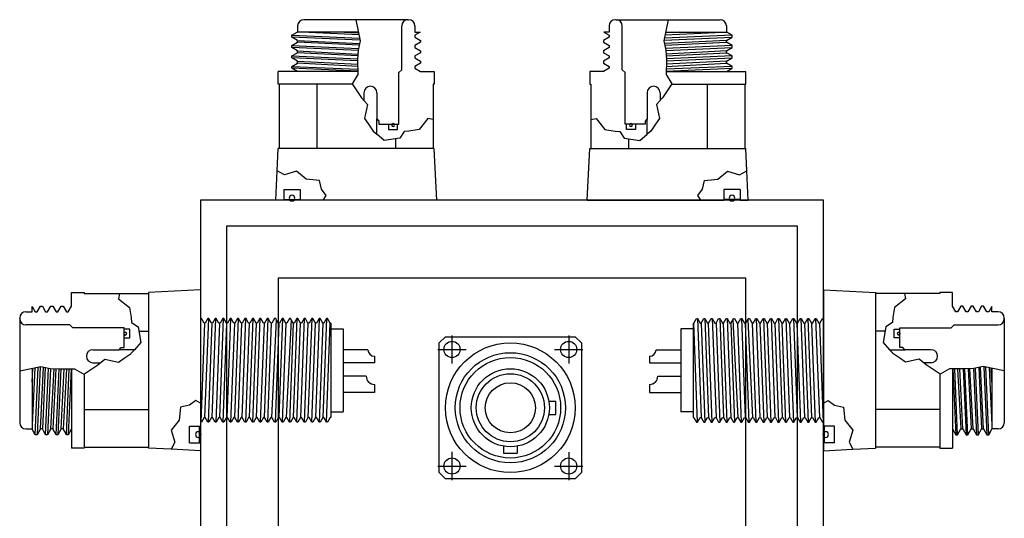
# Model space of a CAD drawing. Extents: x -181 to 162, y 84 to 272.
# Tile 84 of 85: x 86.37 to 95.85, y 162.71 to 167.51. Entities that reach past the tile are written whole.
import ezdxf

# ---------------------------------------------------------------- set-up
doc = ezdxf.new("R2010")
doc.units = 0
doc.header["$LTSCALE"] = 1.5
doc.header["$MEASUREMENT"] = 0
doc.layers.add('J_BOX_FORW', color=11, linetype='CONTINUOUS')

msp = doc.modelspace()

# ---------------------------------------------------------------- linework, layer by layer
at = {"layer": 'J_BOX_FORW'}
for p, q in [((89.1071, 167.51287), (89.1011, 167.51287)), ((90.1041, 167.51287), (89.1071, 167.51287)), ((90.1041, 167.51287), (90.1101, 167.51287)), ((92.1071, 167.51287), (92.1011, 167.51287)), ((92.1071, 167.51287), (93.1041, 167.51287)), ((93.1041, 167.51287), (93.1101, 167.51287)), ((89.0411, 167.45287), (89.0411, 167.39287)), ((90.0441, 167.03087), (90.0441, 167.45287)), ((90.1701, 167.45287), (90.1701, 167.39287)), ((92.0411, 167.45287), (92.0411, 167.39287)), ((92.1671, 167.03087), (92.1671, 167.45287)), ((93.1701, 167.45287), (93.1701, 167.39287)), ((88.9856, 167.36287), (89.03756, 167.39287)), ((88.9856, 167.34462), (88.9856, 167.36287)), ((89.0406, 167.31287), (88.9856, 167.34462)), ((89.62573, 167.39287), (89.03756, 167.39287)), ((90.1701, 167.39287), (90.22256, 167.39287)), ((90.22256, 167.39287), (90.1706, 167.36287)), ((90.1706, 167.36287), (90.1706, 167.34462)), ((90.1706, 167.34462), (90.2256, 167.31287)), ((92.0406, 167.34462), (91.9856, 167.31287)), ((91.98864, 167.39287), (92.0406, 167.36287)), ((92.0411, 167.39287), (91.98864, 167.39287)), ((92.0406, 167.36287), (92.0406, 167.34462)), ((92.58547, 167.39287), (93.17364, 167.39287)), ((93.1706, 167.31287), (93.2256, 167.34462)), ((93.2256, 167.36287), (93.17364, 167.39287)), ((93.2256, 167.34462), (93.2256, 167.36287)), ((88.9856, 167.26287), (89.0406, 167.29462)), ((88.9856, 167.24462), (88.9856, 167.26287)), ((89.0406, 167.21287), (88.9856, 167.24462)), ((89.0406, 167.29462), (89.0406, 167.31287)), ((90.2256, 167.29462), (90.1706, 167.26287)), ((90.1706, 167.26287), (90.1706, 167.24462)), ((90.1706, 167.24462), (90.2256, 167.21287)), ((90.2256, 167.31287), (90.2256, 167.29462)), ((91.9856, 167.31287), (91.9856, 167.29462)), ((91.9856, 167.29462), (92.0406, 167.26287)), ((92.0406, 167.24462), (91.9856, 167.21287)), ((92.0406, 167.26287), (92.0406, 167.24462)), ((93.1706, 167.29462), (93.1706, 167.31287)), ((93.2256, 167.26287), (93.1706, 167.29462)), ((93.1706, 167.21287), (93.2256, 167.24462)), ((93.2256, 167.24462), (93.2256, 167.26287)), ((88.9856, 167.16287), (89.0406, 167.19462)), ((88.9856, 167.14462), (88.9856, 167.16287)), ((89.0406, 167.11287), (88.9856, 167.14462)), ((89.0406, 167.19462), (89.0406, 167.21287)), ((90.2256, 167.19462), (90.1706, 167.16287)), ((90.1706, 167.16287), (90.1706, 167.14462)), ((90.1706, 167.14462), (90.2256, 167.11287)), ((90.2256, 167.21287), (90.2256, 167.19462)), ((91.9856, 167.21287), (91.9856, 167.19462)), ((91.9856, 167.19462), (92.0406, 167.16287)), ((92.0406, 167.14462), (91.9856, 167.11287)), ((92.0406, 167.16287), (92.0406, 167.14462)), ((93.1706, 167.19462), (93.1706, 167.21287)), ((93.2256, 167.16287), (93.1706, 167.19462)), ((93.1706, 167.11287), (93.2256, 167.14462)), ((93.2256, 167.14462), (93.2256, 167.16287)), ((88.9856, 167.06287), (89.0406, 167.09462)), ((88.9856, 167.04462), (88.9856, 167.06287)), ((89.0406, 167.01287), (88.9856, 167.04462)), ((89.0406, 167.09462), (89.0406, 167.11287)), ((90.2256, 167.09462), (90.1706, 167.06287)), ((90.1706, 167.06287), (90.1706, 167.04462)), ((90.1706, 167.04462), (90.2256, 167.01287)), ((90.2256, 167.11287), (90.2256, 167.09462)), ((91.9856, 167.11287), (91.9856, 167.09462)), ((91.9856, 167.09462), (92.0406, 167.06287)), ((92.0406, 167.04462), (91.9856, 167.01287)), ((92.0406, 167.06287), (92.0406, 167.04462)), ((93.1706, 167.09462), (93.1706, 167.11287)), ((93.2256, 167.06287), (93.1706, 167.09462)), ((93.1706, 167.01287), (93.2256, 167.04462)), ((93.2256, 167.04462), (93.2256, 167.06287)), ((89.61992, 167.01287), (88.8556, 167.01287)), ((88.8556, 166.89287), (88.8556, 167.01287)), ((90.0156, 167.00237), (90.0441, 167.03087)), ((90.0156, 166.50587), (90.0156, 167.00237)), ((90.2256, 167.01287), (90.3556, 167.01287)), ((90.3556, 167.01287), (90.3556, 166.89287)), ((91.8556, 167.01287), (91.8556, 166.89287)), ((91.9856, 167.01287), (91.8556, 167.01287)), ((92.1956, 167.00237), (92.1671, 167.03087)), ((92.1956, 166.50587), (92.1956, 167.00237)), ((92.59128, 167.01287), (93.3556, 167.01287)), ((93.3556, 166.89287), (93.3556, 167.01287)), ((89.5678, 166.89287), (88.8556, 166.89287)), ((88.86417, 166.89287), (88.86417, 166.27287)), ((89.22744, 166.89287), (89.22744, 166.27287)), ((90.3556, 166.89287), (90.34703, 166.89287)), ((90.34703, 166.89287), (90.34703, 166.55064)), ((91.8556, 166.89287), (91.86417, 166.89287)), ((91.86417, 166.89287), (91.86417, 166.55064)), ((92.6434, 166.89287), (93.3556, 166.89287)), ((92.98376, 166.89287), (92.98376, 166.27287)), ((93.34703, 166.89287), (93.34703, 166.27287)), ((89.67967, 166.80812), (89.67967, 166.73535)), ((89.80467, 166.80812), (89.80467, 166.55587)), ((92.40653, 166.80812), (92.40653, 166.55587)), ((92.53153, 166.80812), (92.53153, 166.73535)), ((89.80467, 166.40857), (89.80467, 166.55587)), ((89.80467, 166.55587), (89.82467, 166.53587)), ((89.82467, 166.53587), (89.82467, 166.50587)), ((89.82467, 166.50587), (89.9181, 166.50587)), ((90.0031, 166.50587), (90.0156, 166.50587)), ((90.34703, 166.55064), (90.34703, 166.27287)), ((91.86417, 166.55064), (91.86417, 166.27287)), ((92.2081, 166.50587), (92.1956, 166.50587)), ((92.38653, 166.50587), (92.2931, 166.50587)), ((92.40653, 166.55587), (92.38653, 166.53587)), ((92.38653, 166.53587), (92.38653, 166.50587)), ((92.40653, 166.40857), (92.40653, 166.55587)), ((89.98376, 166.3649), (89.98376, 166.27287)), ((92.22744, 166.3649), (92.22744, 166.27287)), ((88.84471, 166.05512), (88.8556, 166.27287)), ((90.3556, 166.27287), (88.8556, 166.27287)), ((90.3806, 165.77287), (90.3556, 166.27287)), ((91.8306, 165.77287), (91.8556, 166.27287)), ((91.8556, 166.27287), (93.3556, 166.27287)), ((93.36649, 166.05512), (93.3556, 166.27287)), ((88.8306, 165.77287), (88.84471, 166.05512)), ((93.3806, 165.77287), (93.36649, 166.05512)), ((88.90731, 165.87687), (89.06716, 165.87687)), ((88.90731, 165.87687), (88.90731, 165.77287)), ((89.06716, 165.87687), (89.06716, 165.77287)), ((93.30389, 165.87687), (93.14404, 165.87687)), ((93.14404, 165.87687), (93.14404, 165.77287)), ((93.30389, 165.87687), (93.30389, 165.77287)), ((94.1056, 165.77287), (88.1056, 165.77287)), ((88.1056, 165.77287), (88.1056, 157.77287)), ((88.90731, 165.77287), (88.8306, 165.77287)), ((89.28905, 165.77287), (89.06716, 165.77287)), ((90.3806, 165.77287), (89.28905, 165.77287)), ((91.8306, 165.77287), (92.92215, 165.77287)), ((92.92215, 165.77287), (93.14404, 165.77287)), ((93.30389, 165.77287), (93.3806, 165.77287)), ((94.1056, 157.77287), (94.1056, 165.77287)), ((93.8556, 165.52287), (88.3556, 165.52287)), ((88.3556, 165.52287), (88.3556, 158.02287)), ((93.8556, 158.02287), (93.8556, 165.52287)), ((88.8556, 165.02287), (88.8556, 158.52287)), ((93.3556, 165.02287), (88.8556, 165.02287)), ((93.3556, 158.52287), (93.3556, 165.02287)), ((86.8656, 164.88316), (86.9856, 164.88316)), ((86.8656, 164.75316), (86.8656, 164.88316)), ((86.9856, 164.88316), (86.9856, 164.87459)), ((86.9856, 164.87459), (87.32783, 164.87459)), ((87.32783, 164.87459), (87.6056, 164.87459)), ((88.1056, 164.90816), (87.6056, 164.88316)), ((87.6056, 164.88316), (87.6056, 163.38316)), ((88.1056, 164.90816), (88.1056, 163.81661)), ((94.1056, 164.90816), (94.6056, 164.88316)), ((94.1056, 164.90816), (94.1056, 163.81661)), ((94.6056, 164.88316), (94.6056, 163.38316)), ((94.88337, 164.87459), (94.6056, 164.87459)), ((95.2256, 164.87459), (94.88337, 164.87459)), ((95.3456, 164.88316), (95.2256, 164.88316)), ((95.2256, 164.88316), (95.2256, 164.87459)), ((95.3456, 164.75316), (95.3456, 164.88316)), ((86.4256, 164.69766), (86.4856, 164.69766)), ((86.4856, 164.69766), (86.4856, 164.75012)), ((86.4856, 164.75012), (86.5156, 164.69816)), ((86.5156, 164.69816), (86.53385, 164.69816)), ((86.53385, 164.69816), (86.5656, 164.75316)), ((86.5656, 164.75316), (86.58385, 164.75316)), ((86.58385, 164.75316), (86.6156, 164.69816)), ((86.6156, 164.69816), (86.63385, 164.69816)), ((86.63385, 164.69816), (86.6656, 164.75316)), ((86.6656, 164.75316), (86.68385, 164.75316)), ((86.68385, 164.75316), (86.7156, 164.69816)), ((86.7156, 164.69816), (86.73385, 164.69816)), ((86.73385, 164.69816), (86.7656, 164.75316)), ((86.7656, 164.75316), (86.78385, 164.75316)), ((86.78385, 164.75316), (86.8156, 164.69816)), ((86.8156, 164.69816), (86.83385, 164.69816)), ((86.83385, 164.69816), (86.8656, 164.75316)), ((95.37735, 164.69816), (95.3456, 164.75316)), ((95.3956, 164.69816), (95.37735, 164.69816)), ((95.42735, 164.75316), (95.3956, 164.69816)), ((95.4456, 164.75316), (95.42735, 164.75316)), ((95.47735, 164.69816), (95.4456, 164.75316)), ((95.4956, 164.69816), (95.47735, 164.69816)), ((95.52735, 164.75316), (95.4956, 164.69816)), ((95.5456, 164.75316), (95.52735, 164.75316)), ((95.57735, 164.69816), (95.5456, 164.75316)), ((95.5956, 164.69816), (95.57735, 164.69816)), ((95.62735, 164.75316), (95.5956, 164.69816)), ((95.6456, 164.75316), (95.62735, 164.75316)), ((95.67735, 164.69816), (95.6456, 164.75316)), ((95.6956, 164.69816), (95.67735, 164.69816)), ((95.7256, 164.75012), (95.6956, 164.69816)), ((95.7256, 164.69766), (95.7256, 164.75012)), ((95.7856, 164.69766), (95.7256, 164.69766)), ((86.3656, 164.63166), (86.3656, 164.63766)), ((86.3656, 164.63166), (86.3656, 163.63466)), ((88.11603, 164.63231), (88.1056, 164.63231)), ((88.14131, 164.58851), (88.11603, 164.63231)), ((88.15174, 164.58851), (88.14131, 164.58851)), ((88.17703, 164.63231), (88.15174, 164.58851)), ((88.18745, 164.63231), (88.17703, 164.63231)), ((88.21274, 164.58851), (88.18745, 164.63231)), ((88.22317, 164.58851), (88.21274, 164.58851)), ((88.24846, 164.63231), (88.22317, 164.58851)), ((88.25888, 164.63231), (88.24846, 164.63231)), ((88.28417, 164.58851), (88.25888, 164.63231)), ((88.2946, 164.58851), (88.28417, 164.58851)), ((88.31989, 164.63231), (88.2946, 164.58851)), ((88.33031, 164.63231), (88.31989, 164.63231)), ((88.3556, 164.58851), (88.33031, 164.63231)), ((88.36603, 164.58851), (88.3556, 164.58851)), ((88.39131, 164.63231), (88.36603, 164.58851)), ((88.40174, 164.63231), (88.39131, 164.63231)), ((88.42703, 164.58851), (88.40174, 164.63231)), ((88.43745, 164.58851), (88.42703, 164.58851)), ((88.46274, 164.63231), (88.43745, 164.58851)), ((88.47317, 164.63231), (88.46274, 164.63231)), ((88.49846, 164.58851), (88.47317, 164.63231)), ((88.50888, 164.58851), (88.49846, 164.58851)), ((88.53417, 164.63231), (88.50888, 164.58851)), ((88.5446, 164.63231), (88.53417, 164.63231)), ((88.56989, 164.58851), (88.5446, 164.63231)), ((88.58031, 164.58851), (88.56989, 164.58851)), ((88.6056, 164.63231), (88.58031, 164.58851)), ((88.61603, 164.63231), (88.6056, 164.63231)), ((88.64131, 164.58851), (88.61603, 164.63231)), ((88.65174, 164.58851), (88.64131, 164.58851)), ((88.67703, 164.63231), (88.65174, 164.58851)), ((88.68745, 164.63231), (88.67703, 164.63231)), ((88.71274, 164.58851), (88.68745, 164.63231)), ((88.72317, 164.58851), (88.71274, 164.58851)), ((88.74846, 164.63231), (88.72317, 164.58851)), ((88.75888, 164.63231), (88.74846, 164.63231)), ((88.78417, 164.58851), (88.75888, 164.63231)), ((88.7946, 164.58851), (88.78417, 164.58851)), ((88.81989, 164.63231), (88.7946, 164.58851)), ((88.83031, 164.63231), (88.81989, 164.63231)), ((88.8556, 164.58851), (88.83031, 164.63231)), ((88.86603, 164.58851), (88.8556, 164.58851)), ((88.89131, 164.63231), (88.86603, 164.58851)), ((88.90174, 164.63231), (88.89131, 164.63231)), ((88.92703, 164.58851), (88.90174, 164.63231)), ((88.93745, 164.58851), (88.92703, 164.58851)), ((88.96274, 164.63231), (88.93745, 164.58851)), ((88.97317, 164.63231), (88.96274, 164.63231)), ((88.99846, 164.58851), (88.97317, 164.63231)), ((89.00888, 164.58851), (88.99846, 164.58851)), ((89.03417, 164.63231), (89.00888, 164.58851)), ((89.0446, 164.63231), (89.03417, 164.63231)), ((89.06989, 164.58851), (89.0446, 164.63231)), ((89.08031, 164.58851), (89.06989, 164.58851)), ((89.1056, 164.63231), (89.08031, 164.58851)), ((89.11603, 164.63231), (89.1056, 164.63231)), ((89.14131, 164.58851), (89.11603, 164.63231)), ((89.15174, 164.58851), (89.14131, 164.58851)), ((89.17703, 164.63231), (89.15174, 164.58851)), ((89.18745, 164.63231), (89.17703, 164.63231)), ((89.21274, 164.58851), (89.18745, 164.63231)), ((89.22317, 164.58851), (89.21274, 164.58851)), ((89.24846, 164.63231), (89.22317, 164.58851)), ((89.25888, 164.63231), (89.24846, 164.63231)), ((89.28417, 164.58851), (89.25888, 164.63231)), ((89.2946, 164.58851), (89.28417, 164.58851)), ((89.31989, 164.63231), (89.2946, 164.58851)), ((89.33031, 164.63231), (89.31989, 164.63231)), ((89.3556, 164.58851), (89.33031, 164.63231)), ((89.3606, 164.58851), (89.3556, 164.58851)), ((89.3606, 164.58851), (89.3606, 163.67781)), ((92.8506, 164.58851), (92.8556, 164.58851)), ((92.8506, 164.58851), (92.8506, 163.67781)), ((92.8556, 164.58851), (92.88089, 164.63231)), ((92.88089, 164.63231), (92.89131, 164.63231)), ((92.89131, 164.63231), (92.9166, 164.58851)), ((92.9166, 164.58851), (92.92703, 164.58851)), ((92.92703, 164.58851), (92.95232, 164.63231)), ((92.95232, 164.63231), (92.96274, 164.63231)), ((92.96274, 164.63231), (92.98803, 164.58851)), ((92.98803, 164.58851), (92.99846, 164.58851)), ((92.99846, 164.58851), (93.02375, 164.63231)), ((93.02375, 164.63231), (93.03417, 164.63231)), ((93.03417, 164.63231), (93.05946, 164.58851)), ((93.05946, 164.58851), (93.06989, 164.58851)), ((93.06989, 164.58851), (93.09517, 164.63231)), ((93.09517, 164.63231), (93.1056, 164.63231)), ((93.1056, 164.63231), (93.13089, 164.58851)), ((93.13089, 164.58851), (93.14131, 164.58851)), ((93.14131, 164.58851), (93.1666, 164.63231)), ((93.1666, 164.63231), (93.17703, 164.63231)), ((93.17703, 164.63231), (93.20232, 164.58851)), ((93.20232, 164.58851), (93.21274, 164.58851)), ((93.21274, 164.58851), (93.23803, 164.63231)), ((93.23803, 164.63231), (93.24846, 164.63231)), ((93.24846, 164.63231), (93.27375, 164.58851)), ((93.27375, 164.58851), (93.28417, 164.58851)), ((93.28417, 164.58851), (93.30946, 164.63231)), ((93.30946, 164.63231), (93.31989, 164.63231)), ((93.31989, 164.63231), (93.34517, 164.58851)), ((93.34517, 164.58851), (93.3556, 164.58851)), ((93.3556, 164.58851), (93.38089, 164.63231)), ((93.38089, 164.63231), (93.39131, 164.63231)), ((93.39131, 164.63231), (93.4166, 164.58851)), ((93.4166, 164.58851), (93.42703, 164.58851)), ((93.42703, 164.58851), (93.45232, 164.63231)), ((93.45232, 164.63231), (93.46274, 164.63231)), ((93.46274, 164.63231), (93.48803, 164.58851)), ((93.48803, 164.58851), (93.49846, 164.58851)), ((93.49846, 164.58851), (93.52375, 164.63231)), ((93.52375, 164.63231), (93.53417, 164.63231)), ((93.53417, 164.63231), (93.55946, 164.58851)), ((93.55946, 164.58851), (93.56989, 164.58851)), ((93.56989, 164.58851), (93.59517, 164.63231)), ((93.59517, 164.63231), (93.6056, 164.63231)), ((93.6056, 164.63231), (93.63089, 164.58851)), ((93.63089, 164.58851), (93.64131, 164.58851)), ((93.64131, 164.58851), (93.6666, 164.63231)), ((93.6666, 164.63231), (93.67703, 164.63231)), ((93.67703, 164.63231), (93.70232, 164.58851)), ((93.70232, 164.58851), (93.71274, 164.58851)), ((93.71274, 164.58851), (93.73803, 164.63231)), ((93.73803, 164.63231), (93.74846, 164.63231)), ((93.74846, 164.63231), (93.77375, 164.58851)), ((93.77375, 164.58851), (93.78417, 164.58851)), ((93.78417, 164.58851), (93.80946, 164.63231)), ((93.80946, 164.63231), (93.81989, 164.63231)), ((93.81989, 164.63231), (93.84517, 164.58851)), ((93.84517, 164.58851), (93.8556, 164.58851)), ((93.8556, 164.58851), (93.88089, 164.63231)), ((93.88089, 164.63231), (93.89131, 164.63231)), ((93.89131, 164.63231), (93.9166, 164.58851)), ((93.9166, 164.58851), (93.92703, 164.58851)), ((93.92703, 164.58851), (93.95232, 164.63231)), ((93.95232, 164.63231), (93.96274, 164.63231)), ((93.96274, 164.63231), (93.98803, 164.58851)), ((93.98803, 164.58851), (93.99846, 164.58851)), ((93.99846, 164.58851), (94.02375, 164.63231)), ((94.02375, 164.63231), (94.03417, 164.63231)), ((94.03417, 164.63231), (94.05946, 164.58851)), ((94.05946, 164.58851), (94.06989, 164.58851)), ((94.06989, 164.58851), (94.09517, 164.63231)), ((94.09517, 164.63231), (94.1056, 164.63231)), ((95.8456, 164.63166), (95.8456, 164.63766)), ((95.8456, 164.63166), (95.8456, 163.63466)), ((86.8476, 164.57166), (86.4256, 164.57166)), ((86.8761, 164.54316), (86.8476, 164.57166)), ((87.3726, 164.54316), (86.8761, 164.54316)), ((87.3726, 164.53066), (87.3726, 164.54316)), ((87.51357, 164.51132), (87.6056, 164.51132)), ((89.3606, 164.53316), (89.4806, 164.53316)), ((89.4806, 164.53316), (89.4806, 163.73316)), ((92.7306, 164.53316), (92.7306, 163.73316)), ((92.8506, 164.53316), (92.7306, 164.53316)), ((94.69763, 164.51132), (94.6056, 164.51132)), ((94.8386, 164.54316), (95.3351, 164.54316)), ((94.8386, 164.53066), (94.8386, 164.54316)), ((95.3351, 164.54316), (95.3636, 164.57166)), ((95.3636, 164.57166), (95.7856, 164.57166)), ((87.3726, 164.35223), (87.3726, 164.44566)), ((90.52771, 164.47034), (90.52771, 164.19929)), ((91.65159, 164.47034), (91.65159, 164.19929)), ((94.8386, 164.35223), (94.8386, 164.44566)), ((87.07035, 164.33223), (87.3226, 164.33223)), ((87.3226, 164.33223), (87.3426, 164.35223)), ((87.4699, 164.33223), (87.3226, 164.33223)), ((87.3426, 164.35223), (87.3726, 164.35223)), ((89.7181, 164.33223), (89.4806, 164.33223)), ((90.39218, 164.33481), (90.66323, 164.33481)), ((91.51607, 164.33481), (91.78712, 164.33481)), ((92.4931, 164.33223), (92.7306, 164.33223)), ((94.7413, 164.33223), (94.8886, 164.33223)), ((94.8686, 164.35223), (94.8386, 164.35223)), ((94.8886, 164.33223), (94.8686, 164.35223)), ((95.14085, 164.33223), (94.8886, 164.33223)), ((87.07035, 164.20723), (87.14312, 164.20723)), ((89.7806, 164.20723), (89.4806, 164.20723)), ((89.7806, 164.26973), (89.7806, 164.20723)), ((92.4306, 164.26973), (92.4306, 164.20723)), ((92.4306, 164.20723), (92.7306, 164.20723)), ((95.14085, 164.20723), (95.06808, 164.20723)), ((86.4856, 164.15328), (86.4856, 163.56512)), ((86.8656, 164.14747), (86.8656, 163.38316)), ((95.3456, 164.14747), (95.3456, 163.38316)), ((95.7256, 164.15328), (95.7256, 163.56512)), ((86.9856, 164.09536), (86.9856, 163.38316)), ((89.7026, 164.07616), (89.4806, 164.07616)), ((92.5086, 164.07616), (92.7306, 164.07616)), ((95.2256, 164.09536), (95.2256, 163.38316)), ((89.7806, 163.92016), (89.4806, 163.92016)), ((89.7806, 163.99816), (89.7806, 163.92016)), ((92.4306, 163.99816), (92.4306, 163.92016)), ((92.4306, 163.92016), (92.7306, 163.92016)), ((88.1056, 163.81661), (88.1056, 163.59472)), ((94.1056, 163.81661), (94.1056, 163.59472)), ((86.9856, 163.75499), (87.6056, 163.75499)), ((89.3606, 163.73316), (89.4806, 163.73316)), ((92.8506, 163.73316), (92.7306, 163.73316)), ((95.2256, 163.75499), (94.6056, 163.75499)), ((86.3656, 163.63466), (86.3656, 163.62866)), ((88.11603, 163.63401), (88.1056, 163.63401)), ((88.14131, 163.67781), (88.11603, 163.63401)), ((88.15174, 163.67781), (88.14131, 163.67781)), ((88.17703, 163.63401), (88.15174, 163.67781)), ((88.18745, 163.63401), (88.17703, 163.63401)), ((88.21274, 163.67781), (88.18745, 163.63401)), ((88.22317, 163.67781), (88.21274, 163.67781)), ((88.24846, 163.63401), (88.22317, 163.67781)), ((88.25888, 163.63401), (88.24846, 163.63401)), ((88.28417, 163.67781), (88.25888, 163.63401)), ((88.2946, 163.67781), (88.28417, 163.67781)), ((88.31989, 163.63401), (88.2946, 163.67781)), ((88.33031, 163.63401), (88.31989, 163.63401)), ((88.3556, 163.67781), (88.33031, 163.63401)), ((88.36603, 163.67781), (88.3556, 163.67781)), ((88.39131, 163.63401), (88.36603, 163.67781)), ((88.40174, 163.63401), (88.39131, 163.63401)), ((88.42703, 163.67781), (88.40174, 163.63401)), ((88.43745, 163.67781), (88.42703, 163.67781)), ((88.46274, 163.63401), (88.43745, 163.67781)), ((88.47317, 163.63401), (88.46274, 163.63401)), ((88.49846, 163.67781), (88.47317, 163.63401)), ((88.50888, 163.67781), (88.49846, 163.67781)), ((88.53417, 163.63401), (88.50888, 163.67781)), ((88.5446, 163.63401), (88.53417, 163.63401)), ((88.56989, 163.67781), (88.5446, 163.63401)), ((88.58031, 163.67781), (88.56989, 163.67781)), ((88.6056, 163.63401), (88.58031, 163.67781)), ((88.61603, 163.63401), (88.6056, 163.63401)), ((88.64131, 163.67781), (88.61603, 163.63401)), ((88.65174, 163.67781), (88.64131, 163.67781)), ((88.67703, 163.63401), (88.65174, 163.67781)), ((88.68745, 163.63401), (88.67703, 163.63401)), ((88.71274, 163.67781), (88.68745, 163.63401)), ((88.72317, 163.67781), (88.71274, 163.67781)), ((88.74846, 163.63401), (88.72317, 163.67781)), ((88.75888, 163.63401), (88.74846, 163.63401)), ((88.78417, 163.67781), (88.75888, 163.63401)), ((88.7946, 163.67781), (88.78417, 163.67781)), ((88.81989, 163.63401), (88.7946, 163.67781)), ((88.83031, 163.63401), (88.81989, 163.63401)), ((88.8556, 163.67781), (88.83031, 163.63401)), ((88.86603, 163.67781), (88.8556, 163.67781)), ((88.89131, 163.63401), (88.86603, 163.67781)), ((88.90174, 163.63401), (88.89131, 163.63401)), ((88.92703, 163.67781), (88.90174, 163.63401)), ((88.93745, 163.67781), (88.92703, 163.67781)), ((88.96274, 163.63401), (88.93745, 163.67781)), ((88.97317, 163.63401), (88.96274, 163.63401)), ((88.99846, 163.67781), (88.97317, 163.63401)), ((89.00888, 163.67781), (88.99846, 163.67781)), ((89.03417, 163.63401), (89.00888, 163.67781)), ((89.0446, 163.63401), (89.03417, 163.63401)), ((89.06989, 163.67781), (89.0446, 163.63401)), ((89.08031, 163.67781), (89.06989, 163.67781)), ((89.1056, 163.63401), (89.08031, 163.67781)), ((89.11603, 163.63401), (89.1056, 163.63401)), ((89.14131, 163.67781), (89.11603, 163.63401)), ((89.15174, 163.67781), (89.14131, 163.67781)), ((89.17703, 163.63401), (89.15174, 163.67781)), ((89.18745, 163.63401), (89.17703, 163.63401)), ((89.21274, 163.67781), (89.18745, 163.63401)), ((89.22317, 163.67781), (89.21274, 163.67781)), ((89.24846, 163.63401), (89.22317, 163.67781)), ((89.25888, 163.63401), (89.24846, 163.63401)), ((89.28417, 163.67781), (89.25888, 163.63401)), ((89.2946, 163.67781), (89.28417, 163.67781)), ((89.31989, 163.63401), (89.2946, 163.67781)), ((89.33031, 163.63401), (89.31989, 163.63401)), ((89.3556, 163.67781), (89.33031, 163.63401)), ((89.3606, 163.67781), (89.3556, 163.67781)), ((92.8506, 163.67781), (92.8556, 163.67781)), ((92.8556, 163.67781), (92.88089, 163.63401)), ((92.88089, 163.63401), (92.89131, 163.63401)), ((92.89131, 163.63401), (92.9166, 163.67781)), ((92.9166, 163.67781), (92.92703, 163.67781)), ((92.92703, 163.67781), (92.95232, 163.63401)), ((92.95232, 163.63401), (92.96274, 163.63401)), ((92.96274, 163.63401), (92.98803, 163.67781)), ((92.98803, 163.67781), (92.99846, 163.67781)), ((92.99846, 163.67781), (93.02375, 163.63401)), ((93.02375, 163.63401), (93.03417, 163.63401)), ((93.03417, 163.63401), (93.05946, 163.67781)), ((93.05946, 163.67781), (93.06989, 163.67781)), ((93.06989, 163.67781), (93.09517, 163.63401)), ((93.09517, 163.63401), (93.1056, 163.63401)), ((93.1056, 163.63401), (93.13089, 163.67781)), ((93.13089, 163.67781), (93.14131, 163.67781)), ((93.14131, 163.67781), (93.1666, 163.63401)), ((93.1666, 163.63401), (93.17703, 163.63401)), ((93.17703, 163.63401), (93.20232, 163.67781)), ((93.20232, 163.67781), (93.21274, 163.67781)), ((93.21274, 163.67781), (93.23803, 163.63401)), ((93.23803, 163.63401), (93.24846, 163.63401)), ((93.24846, 163.63401), (93.27375, 163.67781)), ((93.27375, 163.67781), (93.28417, 163.67781)), ((93.28417, 163.67781), (93.30946, 163.63401)), ((93.30946, 163.63401), (93.31989, 163.63401)), ((93.31989, 163.63401), (93.34517, 163.67781)), ((93.34517, 163.67781), (93.3556, 163.67781)), ((93.3556, 163.67781), (93.38089, 163.63401)), ((93.38089, 163.63401), (93.39131, 163.63401)), ((93.39131, 163.63401), (93.4166, 163.67781)), ((93.4166, 163.67781), (93.42703, 163.67781)), ((93.42703, 163.67781), (93.45232, 163.63401)), ((93.45232, 163.63401), (93.46274, 163.63401)), ((93.46274, 163.63401), (93.48803, 163.67781)), ((93.48803, 163.67781), (93.49846, 163.67781)), ((93.49846, 163.67781), (93.52375, 163.63401)), ((93.52375, 163.63401), (93.53417, 163.63401)), ((93.53417, 163.63401), (93.55946, 163.67781)), ((93.55946, 163.67781), (93.56989, 163.67781)), ((93.56989, 163.67781), (93.59517, 163.63401)), ((93.59517, 163.63401), (93.6056, 163.63401)), ((93.6056, 163.63401), (93.63089, 163.67781)), ((93.63089, 163.67781), (93.64131, 163.67781)), ((93.64131, 163.67781), (93.6666, 163.63401)), ((93.6666, 163.63401), (93.67703, 163.63401)), ((93.67703, 163.63401), (93.70232, 163.67781)), ((93.70232, 163.67781), (93.71274, 163.67781)), ((93.71274, 163.67781), (93.73803, 163.63401)), ((93.73803, 163.63401), (93.74846, 163.63401)), ((93.74846, 163.63401), (93.77375, 163.67781)), ((93.77375, 163.67781), (93.78417, 163.67781)), ((93.78417, 163.67781), (93.80946, 163.63401)), ((93.80946, 163.63401), (93.81989, 163.63401)), ((93.81989, 163.63401), (93.84517, 163.67781)), ((93.84517, 163.67781), (93.8556, 163.67781)), ((93.8556, 163.67781), (93.88089, 163.63401)), ((93.88089, 163.63401), (93.89131, 163.63401)), ((93.89131, 163.63401), (93.9166, 163.67781)), ((93.9166, 163.67781), (93.92703, 163.67781)), ((93.92703, 163.67781), (93.95232, 163.63401)), ((93.95232, 163.63401), (93.96274, 163.63401)), ((93.96274, 163.63401), (93.98803, 163.67781)), ((93.98803, 163.67781), (93.99846, 163.67781)), ((93.99846, 163.67781), (94.02375, 163.63401)), ((94.02375, 163.63401), (94.03417, 163.63401)), ((94.03417, 163.63401), (94.05946, 163.67781)), ((94.05946, 163.67781), (94.06989, 163.67781)), ((94.06989, 163.67781), (94.09517, 163.63401)), ((94.09517, 163.63401), (94.1056, 163.63401)), ((95.8456, 163.63466), (95.8456, 163.62866)), ((86.4256, 163.56866), (86.4856, 163.56866)), ((86.5156, 163.51316), (86.4856, 163.56512)), ((86.5656, 163.56816), (86.53385, 163.51316)), ((86.58385, 163.56816), (86.5656, 163.56816)), ((86.6156, 163.51316), (86.58385, 163.56816)), ((86.6656, 163.56816), (86.63385, 163.51316)), ((86.68385, 163.56816), (86.6656, 163.56816)), ((86.7156, 163.51316), (86.68385, 163.56816)), ((86.7656, 163.56816), (86.73385, 163.51316)), ((86.78385, 163.56816), (86.7656, 163.56816)), ((86.8156, 163.51316), (86.78385, 163.56816)), ((86.8656, 163.56816), (86.83385, 163.51316)), ((88.0016, 163.59472), (88.1056, 163.59472)), ((88.0016, 163.43487), (88.0016, 163.59472)), ((94.2096, 163.59472), (94.1056, 163.59472)), ((94.2096, 163.43487), (94.2096, 163.59472)), ((95.3456, 163.56816), (95.37735, 163.51316)), ((95.3956, 163.51316), (95.42735, 163.56816)), ((95.42735, 163.56816), (95.4456, 163.56816)), ((95.4456, 163.56816), (95.47735, 163.51316)), ((95.4956, 163.51316), (95.52735, 163.56816)), ((95.52735, 163.56816), (95.5456, 163.56816)), ((95.5456, 163.56816), (95.57735, 163.51316)), ((95.5956, 163.51316), (95.62735, 163.56816)), ((95.62735, 163.56816), (95.6456, 163.56816)), ((95.6456, 163.56816), (95.67735, 163.51316)), ((95.6956, 163.51316), (95.7256, 163.56512)), ((95.7856, 163.56866), (95.7256, 163.56866)), ((86.53385, 163.51316), (86.5156, 163.51316)), ((86.63385, 163.51316), (86.6156, 163.51316)), ((86.73385, 163.51316), (86.7156, 163.51316)), ((86.83385, 163.51316), (86.8156, 163.51316)), ((95.37735, 163.51316), (95.3956, 163.51316)), ((95.47735, 163.51316), (95.4956, 163.51316)), ((95.57735, 163.51316), (95.5956, 163.51316)), ((95.67735, 163.51316), (95.6956, 163.51316)), ((86.9856, 163.38316), (86.8656, 163.38316)), ((86.9856, 163.39173), (87.6056, 163.39173)), ((87.82335, 163.37227), (87.6056, 163.38316)), ((88.1056, 163.35816), (87.82335, 163.37227)), ((88.0016, 163.43487), (88.1056, 163.43487)), ((88.1056, 163.43487), (88.1056, 163.35816)), ((90.52771, 163.34645), (90.52771, 163.0754)), ((91.65159, 163.3451), (91.65159, 163.0754)), ((94.2096, 163.43487), (94.1056, 163.43487)), ((94.1056, 163.43487), (94.1056, 163.35816)), ((94.1056, 163.35816), (94.38785, 163.37227)), ((94.38785, 163.37227), (94.6056, 163.38316)), ((95.2256, 163.39173), (94.6056, 163.39173)), ((95.2256, 163.38316), (95.3456, 163.38316)), ((90.39218, 163.21093), (90.66323, 163.21093)), ((91.51607, 163.21093), (91.78712, 163.21093))]:
    msp.add_line(p, q, dxfattribs=at)
at = {"layer": 'J_BOX_FORW', "color": 5}
for p, q in [((89.60196, 167.51287), (89.64252, 167.30807)), ((92.60924, 167.51287), (92.56868, 167.30807)), ((88.9856, 167.36287), (89.63717, 167.33511)), ((89.64081, 167.31673), (88.9856, 167.34462)), ((89.63088, 167.36686), (89.08025, 167.39287)), ((89.4926, 167.39287), (89.62726, 167.3851)), ((92.57039, 167.31673), (93.2256, 167.34462)), ((93.2256, 167.36287), (92.57403, 167.33511)), ((92.58032, 167.36686), (93.13095, 167.39287)), ((92.7186, 167.39287), (92.58394, 167.3851)), ((88.9856, 167.26287), (89.62801, 167.23549)), ((89.62482, 167.21738), (88.9856, 167.24462)), ((89.0406, 167.31287), (89.63787, 167.28482)), ((89.63426, 167.26674), (89.0406, 167.29462)), ((89.64252, 167.30807), (89.62499, 167.22041)), ((92.56868, 167.30807), (92.58621, 167.22041)), ((93.1706, 167.31287), (92.57333, 167.28482)), ((92.57694, 167.26674), (93.1706, 167.29462)), ((93.2256, 167.26287), (92.58319, 167.23549)), ((92.58638, 167.21738), (93.2256, 167.24462)), ((88.9856, 167.16287), (89.61998, 167.13388)), ((89.61954, 167.11566), (88.9856, 167.14462)), ((89.0406, 167.21287), (89.62272, 167.18109)), ((89.62179, 167.16505), (89.0406, 167.19462)), ((89.62499, 167.22041), (89.61951, 167.12573)), ((92.58621, 167.22041), (92.59169, 167.12573)), ((93.1706, 167.21287), (92.58848, 167.18109)), ((92.58941, 167.16505), (93.1706, 167.19462)), ((93.2256, 167.16287), (92.59122, 167.13388)), ((92.59166, 167.11566), (93.2256, 167.14462)), ((88.9856, 167.06287), (89.61983, 167.03509)), ((89.6199, 167.01683), (88.9856, 167.04462)), ((89.0406, 167.11287), (89.61966, 167.08347)), ((89.61974, 167.062), (89.0406, 167.09462)), ((89.61951, 167.12573), (89.62001, 166.98546)), ((92.59169, 167.12573), (92.59119, 166.98546)), ((92.5913, 167.01683), (93.2256, 167.04462)), ((93.2256, 167.06287), (92.59137, 167.03509)), ((92.59146, 167.062), (93.1706, 167.09462)), ((93.1706, 167.11287), (92.59154, 167.08347)), ((89.62001, 166.98546), (89.56743, 166.89429)), ((92.59119, 166.98546), (92.64377, 166.89429)), ((89.56743, 166.89429), (89.65805, 166.76104)), ((92.64377, 166.89429), (92.55315, 166.76104)), ((89.65805, 166.76104), (89.71414, 166.69441)), ((92.55315, 166.76104), (92.49706, 166.69441)), ((89.71414, 166.69441), (89.68609, 166.56116)), ((92.49706, 166.69441), (92.52511, 166.56116)), ((89.68609, 166.56116), (89.724, 166.50587)), ((89.724, 166.50587), (89.76924, 166.43987)), ((89.9181, 166.50587), (89.9181, 166.45387)), ((89.9181, 166.50587), (90.0031, 166.50587)), ((90.0031, 166.45387), (90.0031, 166.50587)), ((90.29609, 166.56116), (90.21195, 166.45596)), ((90.34703, 166.55064), (90.29609, 166.56116)), ((91.86417, 166.55064), (91.91511, 166.56116)), ((91.91511, 166.56116), (91.99925, 166.45596)), ((92.2081, 166.45387), (92.2081, 166.50587)), ((92.2931, 166.50587), (92.2081, 166.50587)), ((92.2931, 166.50587), (92.2931, 166.45387)), ((92.4872, 166.50587), (92.44196, 166.43987)), ((92.52511, 166.56116), (92.4872, 166.50587)), ((89.76924, 166.43987), (89.77023, 166.43843)), ((89.77023, 166.43843), (89.80467, 166.40857)), ((89.8754, 166.34725), (89.80467, 166.40857)), ((89.9181, 166.45387), (90.0031, 166.45387)), ((90.06822, 166.43492), (90.02615, 166.3718)), ((90.11379, 166.43843), (90.06822, 166.43492)), ((90.21195, 166.45596), (90.11379, 166.43843)), ((91.99925, 166.45596), (92.09741, 166.43843)), ((92.09741, 166.43843), (92.14298, 166.43492)), ((92.14298, 166.43492), (92.18505, 166.3718)), ((92.2931, 166.45387), (92.2081, 166.45387)), ((92.3358, 166.34725), (92.40653, 166.40857)), ((92.44097, 166.43843), (92.40653, 166.40857)), ((92.44196, 166.43987), (92.44097, 166.43843)), ((90.02615, 166.3718), (89.8754, 166.34725)), ((92.18505, 166.3718), (92.3358, 166.34725)), ((88.9149, 166.01755), (88.84471, 166.05512)), ((89.0298, 166.05296), (88.9149, 166.01755)), ((89.12407, 165.97625), (89.0298, 166.05296)), ((93.08713, 165.97625), (93.1814, 166.05296)), ((93.1814, 166.05296), (93.2963, 166.01755)), ((93.2963, 166.01755), (93.36649, 166.05512)), ((89.25075, 165.96445), (89.12407, 165.97625)), ((89.27138, 165.87889), (89.25075, 165.96445)), ((92.93982, 165.87889), (92.96045, 165.96445)), ((92.96045, 165.96445), (93.08713, 165.97625)), ((89.31557, 165.81694), (89.27138, 165.87889)), ((89.28905, 165.77287), (89.31557, 165.81694)), ((92.89563, 165.81694), (92.93982, 165.87889)), ((92.92215, 165.77287), (92.89563, 165.81694)), ((88.90731, 165.78087), (89.06716, 165.78087)), ((93.30389, 165.78087), (93.14404, 165.78087)), ((87.32783, 164.87459), (87.31731, 164.82365)), ((94.88337, 164.87459), (94.89389, 164.82365)), ((87.31731, 164.82365), (87.42251, 164.73951)), ((94.89389, 164.82365), (94.78869, 164.73951)), ((87.42251, 164.73951), (87.44004, 164.64135)), ((94.78869, 164.73951), (94.77116, 164.64135)), ((87.44004, 164.64135), (87.44355, 164.59578)), ((87.44355, 164.59578), (87.50667, 164.55371)), ((88.14653, 164.58851), (88.11081, 163.63401)), ((88.18224, 164.63231), (88.14653, 163.67781)), ((88.18224, 163.63401), (88.21796, 164.58851)), ((88.21796, 163.67781), (88.25367, 164.63231)), ((88.28938, 164.58851), (88.25367, 163.63401)), ((88.3251, 164.63231), (88.28938, 163.67781)), ((88.3251, 163.63401), (88.36081, 164.58851)), ((88.39653, 164.63231), (88.36081, 163.67781)), ((88.43224, 164.58851), (88.39653, 163.63401)), ((88.46796, 164.63231), (88.43224, 163.67781)), ((88.46796, 163.63401), (88.50367, 164.58851)), ((88.53938, 164.63231), (88.50367, 163.67781)), ((88.5751, 164.58851), (88.53938, 163.63401)), ((88.61081, 164.63231), (88.5751, 163.67781)), ((88.61081, 163.63401), (88.64653, 164.58851)), ((88.64653, 163.67781), (88.68224, 164.63231)), ((88.71796, 164.58851), (88.68224, 163.63401)), ((88.75367, 164.63231), (88.71796, 163.67781)), ((88.75367, 163.63401), (88.78938, 164.58851)), ((88.83653, 164.62154), (88.78938, 163.67781)), ((88.86081, 164.58851), (88.8251, 163.63401)), ((88.89653, 164.63231), (88.86081, 163.67781)), ((88.89653, 163.63401), (88.93224, 164.58851)), ((88.97938, 164.62154), (88.93224, 163.67781)), ((88.99846, 164.58851), (88.96274, 163.63401)), ((89.03417, 164.63231), (88.99846, 163.67781)), ((89.03417, 163.63401), (89.06989, 164.58851)), ((89.1056, 164.63231), (89.06989, 163.67781)), ((89.14131, 164.58851), (89.1056, 163.63401)), ((89.17703, 164.63231), (89.14131, 163.67781)), ((89.17703, 163.63401), (89.21274, 164.58851)), ((89.24846, 164.63231), (89.21274, 163.67781)), ((89.28417, 164.58851), (89.24846, 163.63401)), ((89.31989, 164.63231), (89.28417, 163.67781)), ((89.31989, 163.63401), (89.3556, 164.58851)), ((92.89131, 163.63401), (92.8556, 164.58851)), ((92.89131, 164.63231), (92.92703, 163.67781)), ((92.92703, 164.58851), (92.96274, 163.63401)), ((92.96274, 164.63231), (92.99846, 163.67781)), ((93.03417, 163.63401), (92.99846, 164.58851)), ((93.03417, 164.63231), (93.06989, 163.67781)), ((93.06989, 164.58851), (93.1056, 163.63401)), ((93.1056, 164.63231), (93.14131, 163.67781)), ((93.17703, 163.63401), (93.14131, 164.58851)), ((93.17703, 164.63231), (93.21274, 163.67781)), ((93.21274, 164.58851), (93.24846, 163.63401)), ((93.23182, 164.62154), (93.27896, 163.67781)), ((93.31467, 163.63401), (93.27896, 164.58851)), ((93.31467, 164.63231), (93.35039, 163.67781)), ((93.35039, 164.58851), (93.3861, 163.63401)), ((93.37467, 164.62154), (93.42182, 163.67781)), ((93.45753, 163.63401), (93.42182, 164.58851)), ((93.45753, 164.63231), (93.49324, 163.67781)), ((93.49324, 164.58851), (93.52896, 163.63401)), ((93.56467, 163.67781), (93.52896, 164.63231)), ((93.60039, 163.63401), (93.56467, 164.58851)), ((93.60039, 164.63231), (93.6361, 163.67781)), ((93.6361, 164.58851), (93.67182, 163.63401)), ((93.67182, 164.63231), (93.70753, 163.67781)), ((93.74324, 163.63401), (93.70753, 164.58851)), ((93.74324, 164.63231), (93.77896, 163.67781)), ((93.77896, 164.58851), (93.81467, 163.63401)), ((93.81467, 164.63231), (93.85039, 163.67781)), ((93.8861, 163.63401), (93.85039, 164.58851)), ((93.8861, 164.63231), (93.92182, 163.67781)), ((93.92182, 164.58851), (93.95753, 163.63401)), ((93.99324, 163.67781), (93.95753, 164.63231)), ((94.02896, 163.63401), (93.99324, 164.58851)), ((94.02896, 164.63231), (94.06467, 163.67781)), ((94.06467, 164.58851), (94.10039, 163.63401)), ((94.76765, 164.59578), (94.70453, 164.55371)), ((94.77116, 164.64135), (94.76765, 164.59578)), ((87.3726, 164.44566), (87.3726, 164.53066)), ((87.4246, 164.53066), (87.3726, 164.53066)), ((87.4246, 164.44566), (87.4246, 164.53066)), ((87.50667, 164.55371), (87.53122, 164.40296)), ((94.70453, 164.55371), (94.67998, 164.40296)), ((94.7866, 164.44566), (94.7866, 164.53066)), ((94.7866, 164.53066), (94.8386, 164.53066)), ((94.8386, 164.44566), (94.8386, 164.53066)), ((87.3726, 164.44566), (87.4246, 164.44566)), ((87.53122, 164.40296), (87.4699, 164.33223)), ((94.67998, 164.40296), (94.7413, 164.33223)), ((94.8386, 164.44566), (94.7866, 164.44566)), ((87.3726, 164.25155), (87.4386, 164.2968)), ((87.4386, 164.2968), (87.44004, 164.29779)), ((87.44004, 164.29779), (87.4699, 164.33223)), ((94.77116, 164.29779), (94.7413, 164.33223)), ((94.7726, 164.2968), (94.77116, 164.29779)), ((94.8386, 164.25155), (94.7726, 164.2968)), ((87.11743, 164.18561), (87.18406, 164.2417)), ((87.18406, 164.2417), (87.31731, 164.21365)), ((87.31731, 164.21365), (87.3726, 164.25155)), ((94.89389, 164.21365), (94.8386, 164.25155)), ((95.02714, 164.2417), (94.89389, 164.21365)), ((95.09377, 164.18561), (95.02714, 164.2417)), ((86.3656, 164.12951), (86.5704, 164.17008)), ((86.51161, 164.15844), (86.4856, 163.6078)), ((86.4856, 164.02016), (86.49336, 164.15482)), ((86.5156, 163.51316), (86.54336, 164.16473)), ((86.56174, 164.16837), (86.53385, 163.51316)), ((86.5656, 163.56816), (86.59365, 164.16543)), ((86.5704, 164.17008), (86.65806, 164.15255)), ((86.61173, 164.16182), (86.58385, 163.56816)), ((86.6156, 163.51316), (86.64298, 164.15557)), ((86.66109, 164.15238), (86.63385, 163.51316)), ((86.65806, 164.15255), (86.75274, 164.14706)), ((86.6656, 163.56816), (86.69738, 164.15027)), ((86.71342, 164.14934), (86.68385, 163.56816)), ((86.7156, 163.51316), (86.74459, 164.14754)), ((86.76281, 164.1471), (86.73385, 163.51316)), ((86.75274, 164.14706), (86.89301, 164.14757)), ((86.7656, 163.56816), (86.795, 164.14722)), ((86.81647, 164.1473), (86.78385, 163.56816)), ((86.8156, 163.51316), (86.84338, 164.14739)), ((86.86164, 164.14746), (86.83385, 163.51316)), ((86.89301, 164.14757), (86.98418, 164.09499)), ((86.98418, 164.09499), (87.11743, 164.18561)), ((95.22702, 164.09499), (95.09377, 164.18561)), ((95.31819, 164.14757), (95.22702, 164.09499)), ((95.45846, 164.14706), (95.31819, 164.14757)), ((95.34956, 164.14746), (95.37735, 163.51316)), ((95.3956, 163.51316), (95.36782, 164.14739)), ((95.39473, 164.1473), (95.42735, 163.56816)), ((95.4456, 163.56816), (95.4162, 164.14722)), ((95.44839, 164.1471), (95.47735, 163.51316)), ((95.55314, 164.15255), (95.45846, 164.14706)), ((95.4956, 163.51316), (95.46661, 164.14754)), ((95.49778, 164.14934), (95.52735, 163.56816)), ((95.5456, 163.56816), (95.51382, 164.15027)), ((95.55011, 164.15238), (95.57735, 163.51316)), ((95.6408, 164.17008), (95.55314, 164.15255)), ((95.5956, 163.51316), (95.56822, 164.15557)), ((95.59947, 164.16182), (95.62735, 163.56816)), ((95.6456, 163.56816), (95.61755, 164.16543)), ((95.8456, 164.12951), (95.6408, 164.17008)), ((95.64946, 164.16837), (95.67735, 163.51316)), ((95.6956, 163.51316), (95.66784, 164.16473)), ((95.69959, 164.15844), (95.7256, 163.6078)), ((95.7256, 164.02016), (95.71784, 164.15482)), ((88.06153, 163.84313), (87.99958, 163.79893)), ((88.1056, 163.81661), (88.06153, 163.84313)), ((94.1056, 163.81661), (94.14967, 163.84313)), ((94.14967, 163.84313), (94.21162, 163.79893)), ((87.91402, 163.77831), (87.90222, 163.65163)), ((87.99958, 163.79893), (87.91402, 163.77831)), ((94.21162, 163.79893), (94.29718, 163.77831)), ((94.29718, 163.77831), (94.30898, 163.65163)), ((87.90222, 163.65163), (87.82551, 163.55736)), ((94.30898, 163.65163), (94.38569, 163.55736)), ((87.82551, 163.55736), (87.86092, 163.44246)), ((88.0976, 163.43487), (88.0976, 163.59472)), ((94.1136, 163.43487), (94.1136, 163.59472)), ((94.38569, 163.55736), (94.35028, 163.44246)), ((87.86092, 163.44246), (87.82335, 163.37227)), ((94.35028, 163.44246), (94.38785, 163.37227))]:
    msp.add_line(p, q, dxfattribs=at)
at = {"layer": 'J_BOX_FORW', "color": 7}
for p, q in [((91.45995, 163.83786), (91.52711, 163.83786)), ((91.52711, 163.70788), (91.52711, 163.83786)), ((91.45995, 163.70788), (91.52711, 163.70788)), ((91.02466, 163.40257), (91.02466, 163.33541)), ((91.15464, 163.40257), (91.15464, 163.33541)), ((91.02466, 163.33541), (91.15464, 163.33541))]:
    msp.add_line(p, q, dxfattribs=at)
at = {"layer": 'J_BOX_FORW'}
msp.add_lwpolyline([(90.40472, 163.14793), (90.40472, 164.39781), (90.46471, 164.4578), (91.71459, 164.4578), (91.77458, 164.39781), (91.77458, 163.14793), (91.71459, 163.08794), (90.46471, 163.08794)], close=True, dxfattribs=at)
for centre, radius in [((90.52771, 164.33481), 0.07799), ((91.08965, 163.77287), 0.62494), ((91.65159, 164.33481), 0.07799), ((91.08965, 163.77287), 0.2411), ((90.52771, 163.21093), 0.07799), ((91.65159, 163.21093), 0.07799)]:
    msp.add_circle(centre, radius, dxfattribs=at)
at = {"layer": 'J_BOX_FORW', "color": 7}
for radius in [0.5305, 0.48445, 0.37596, 0.32782]:
    msp.add_circle((91.08965, 163.77287), radius, dxfattribs=at)
at = {"layer": 'J_BOX_FORW'}
for centre, radius, start, end in [((89.1011, 167.45287), 0.06, 90, 180), ((90.1041, 167.45287), 0.06, 90, 180), ((90.1101, 167.45287), 0.06, 0, 90), ((92.1011, 167.45287), 0.06, 90, 180), ((92.1071, 167.45287), 0.06, 0, 90), ((93.1101, 167.45287), 0.06, 0, 90), ((89.74217, 166.80812), 0.0625, 0, 180), ((92.46903, 166.80812), 0.0625, 0, 180), ((86.4256, 164.63766), 0.06, 90, 180), ((95.7856, 164.63766), 0.06, 0, 90), ((86.4256, 164.63166), 0.06, 180, 270), ((95.7856, 164.63166), 0.06, 270, 0), ((87.07035, 164.26973), 0.0625, 90, 270), ((89.7806, 164.33223), 0.0625, 180, 270), ((92.4306, 164.33223), 0.0625, 270, 0), ((95.14085, 164.26973), 0.0625, 270, 90), ((89.7806, 164.07616), 0.078, 180, 270), ((92.4306, 164.07616), 0.078, 270, 0), ((86.4256, 163.62866), 0.06, 180, 270), ((95.7856, 163.62866), 0.06, 270, 360)]:
    msp.add_arc(centre, radius, start, end, dxfattribs=at)
at = {"layer": 'J_BOX_FORW', "color": 7}
for centre, radius, start, end in [((89.9606, 166.49701), 0.01444, 0, 180), ((89.9606, 166.49701), 0.01444, 180, 0), ((92.2506, 166.49701), 0.01444, 0, 180), ((92.2506, 166.49701), 0.01444, 180, 0), ((88.98724, 165.79317), 0.02755, 0, 180), ((93.22396, 165.79317), 0.02755, 0, 180), ((88.98724, 165.79317), 0.02755, 180, 0), ((93.22396, 165.79317), 0.02755, 180, 0), ((87.38146, 164.48816), 0.01444, 90, 270), ((87.38146, 164.48816), 0.01444, 270, 90), ((94.82974, 164.48816), 0.01444, 90, 270), ((94.82974, 164.48816), 0.01444, 270, 90), ((88.0853, 163.5148), 0.02755, 90, 270), ((88.0853, 163.5148), 0.02755, 270, 90), ((94.1259, 163.5148), 0.02755, 90, 270), ((94.1259, 163.5148), 0.02755, 270, 90)]:
    msp.add_arc(centre, radius, start, end, dxfattribs=at)

doc.saveas('drawing.dxf')
